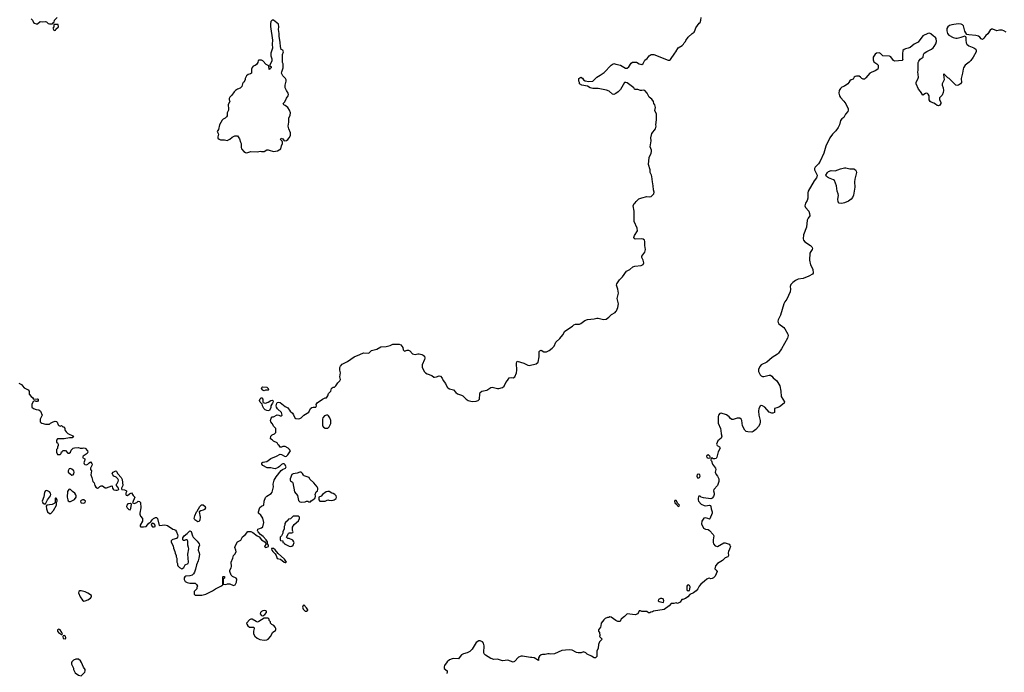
# Model space of a CAD drawing. Header units: inches. Extents: x 2396598 to 2566999, y 262085 to 451979.
# Tile 68 of 256: x 2411001 to 2425861, y 326349 to 336197. Entities that reach past the tile are written whole.
import ezdxf

# ---------------------------------------------------------------- set-up
doc = ezdxf.new("R2010")
doc.units = ezdxf.units.IN
doc.header["$MEASUREMENT"] = 0
for name, color, linetype in [('C4312', 7, 'Continuous'), ('C4313', 7, 'Continuous'), ('C4322', 7, 'Continuous'), ('C4323', 7, 'Continuous')]:
    doc.layers.add(name, color=color, linetype=linetype)

msp = doc.modelspace()

# ---------------------------------------------------------------- linework, layer by layer
at = {"layer": 'C4312', "color": 5, "elevation": 40}
for points in [[(2411688, 330000), (2411700, 329980), (2411730, 329952), (2411812, 329910), (2411791, 329889), (2411751, 329889), (2411670, 329874), (2411590, 329874), (2411574, 329870), (2411554, 329850), (2411558, 329818), (2411574, 329810), (2411582, 329790), (2411582, 329770), (2411573, 329747), (2411572, 329728), (2411554, 329710), (2411554, 329670), (2411570, 329634), (2411610, 329634), (2411626, 329650), (2411630, 329674), (2411642, 329678), (2411650, 329694), (2411690, 329694), (2411730, 329654), (2411750, 329654), (2411768, 329672), (2411780, 329700), (2411798, 329722), (2411809, 329731), (2411830, 329736), (2411890, 329742), (2411912, 329732), (2411950, 329731), (2411970, 329736), (2411990, 329731), (2412026, 329690), (2412031, 329670), (2412019, 329650), (2411958, 329610), (2411951, 329590), (2411982, 329570), (2411984, 329564), (2411985, 329550), (2411978, 329542), (2411971, 329510), (2411976, 329495), (2411985, 329485), (2412010, 329480), (2412031, 329489), (2412050, 329511), (2412070, 329525), (2412090, 329502), (2412094, 329490), (2412091, 329470), (2412071, 329430), (2412071, 329410), (2412083, 329390), (2412076, 329330), (2412091, 329291), (2412099, 329250), (2412107, 329230), (2412127, 329207), (2412134, 329170), (2412150, 329141), (2412174, 329126), (2412190, 329131), (2412210, 329152), (2412230, 329162), (2412250, 329162), (2412290, 329131), (2412310, 329131), (2412390, 329162), (2412396, 329156), (2412403, 329130), (2412413, 329113), (2412424, 329104), (2412450, 329097), (2412470, 329098), (2412498, 329110), (2412494, 329130), (2412464, 329170), (2412463, 329177), (2412462, 329190), (2412470, 329196), (2412488, 329230), (2412490, 329250), (2412484, 329270), (2412456, 329296), (2412422, 329310), (2412407, 329327), (2412397, 329350), (2412410, 329370), (2412450, 329387), (2412460, 329380), (2412484, 329344), (2412531, 329290), (2412550, 329258), (2412556, 329170), (2412535, 329130), (2412537, 329117), (2412542, 329110), (2412583, 329103), (2412611, 329090), (2412611, 329070), (2412601, 329050), (2412601, 329030), (2412610, 329023), (2412630, 329019), (2412657, 329043), (2412690, 329058), (2412715, 329015), (2412738, 328990), (2412705, 328905), (2412730, 328896), (2412768, 328910), (2412790, 328931), (2412810, 328925), (2412825, 328910), (2412831, 328829), (2412812, 328750), (2412813, 328733), (2412824, 328704), (2412854, 328670), (2412854, 328650), (2412852, 328630), (2412818, 328570), (2412818, 328550), (2412830, 328545), (2412870, 328545), (2412910, 328551), (2412950, 328598), (2412982, 328618), (2413001, 328650), (2413019, 328670), (2413050, 328687), (2413066, 328686), (2413079, 328670), (2413105, 328565), (2413153, 328567), (2413190, 328576), (2413210, 328571), (2413230, 328565), (2413310, 328511), (2413330, 328506), (2413353, 328493), (2413370, 328470), (2413383, 328430), (2413386, 328410), (2413381, 328390), (2413370, 328369), (2413310, 328355), (2413302, 328350), (2413286, 328334), (2413286, 328314), (2413316, 328256), (2413323, 328223), (2413343, 328170), (2413346, 328146), (2413362, 328110), (2413362, 328090), (2413372, 328070), (2413374, 328010), (2413382, 327990), (2413382, 327970), (2413390, 327954), (2413414, 327930), (2413450, 327912), (2413478, 327930), (2413498, 327970), (2413542, 327990), (2413549, 328010), (2413537, 328130), (2413554, 328210), (2413551, 328231), (2413537, 328270), (2413541, 328330), (2413529, 328349), (2413510, 328349), (2413490, 328339), (2413470, 328339), (2413463, 328350), (2413464, 328376), (2413484, 328410), (2413530, 328443), (2413570, 328482), (2413590, 328472), (2413608, 328410), (2413618, 328390), (2413681, 328330), (2413710, 328290), (2413714, 328266), (2413701, 328230), (2413697, 328190), (2413710, 328152), (2413713, 328127), (2413705, 328070), (2413693, 328030), (2413668, 327972), (2413655, 327905), (2413639, 327861), (2413624, 327836), (2413603, 327817), (2413570, 327804), (2413510, 327799), (2413492, 327790), (2413485, 327775), (2413485, 327750), (2413500, 327720), (2413530, 327702), (2413570, 327692), (2413650, 327692), (2413670, 327674), (2413682, 327650), (2413672, 327630), (2413672, 327610), (2413633, 327567), (2413632, 327530), (2413650, 327512), (2413750, 327511), (2413810, 327528), (2413910, 327577), (2413955, 327610), (2414038, 327650), (2414066, 327670), (2414066, 327790), (2414070, 327794), (2414090, 327794), (2414094, 327790), (2414094, 327770), (2414078, 327762), (2414074, 327750), (2414074, 327690), (2414078, 327678), (2414110, 327674), (2414136, 327684), (2414170, 327685), (2414230, 327658), (2414253, 327667), (2414272, 327710), (2414277, 327757), (2414269, 327770), (2414214, 327794), (2414203, 327803), (2414194, 327814), (2414174, 327870), (2414174, 327890), (2414192, 327928), (2414196, 327944), (2414192, 328010), (2414217, 328070), (2414226, 328110), (2414250, 328130), (2414266, 328166), (2414263, 328190), (2414249, 328230), (2414257, 328263), (2414290, 328316), (2414338, 328342), (2414366, 328394), (2414410, 328431), (2414445, 328475), (2414490, 328474), (2414520, 328460), (2414585, 328410), (2414615, 328395), (2414650, 328347), (2414699, 328319), (2414721, 328290), (2414697, 328250), (2414710, 328231), (2414730, 328236), (2414755, 328250), (2414754, 328270), (2414742, 328290), (2414739, 328319), (2414721, 328350), (2414676, 328396), (2414633, 328430), (2414599, 328470), (2414589, 328490), (2414595, 328510), (2414649, 328531), (2414670, 328545), (2414687, 328610), (2414670, 328673), (2414638, 328718), (2414604, 328750), (2414604, 328770), (2414625, 328835), (2414650, 328858), (2414687, 328873), (2414690, 328930), (2414712, 328988), (2414730, 329007), (2414795, 329045), (2414811, 329069), (2414834, 329150), (2414827, 329190), (2414829, 329210), (2414844, 329250), (2414870, 329299), (2414947, 329393), (2414969, 329411), (2415015, 329430), (2415022, 329450), (2415005, 329485), (2414990, 329494), (2414970, 329497), (2414950, 329485), (2414924, 329456), (2414902, 329438), (2414858, 329422), (2414830, 329424), (2414790, 329435), (2414737, 329437), (2414669, 329470), (2414654, 329490), (2414655, 329510), (2414670, 329519), (2414730, 329530), (2414790, 329573), (2414875, 329610), (2414930, 329641), (2414950, 329636), (2415010, 329605), (2415029, 329611), (2415049, 329630), (2415088, 329690), (2415075, 329710), (2415052, 329732), (2415010, 329755), (2414970, 329758), (2414950, 329746), (2414930, 329746), (2414918, 329770), (2414903, 329783), (2414886, 329810), (2414830, 329838), (2414810, 329858), (2414786, 329870), (2414789, 329911), (2414809, 329931), (2414846, 329950), (2414866, 329970), (2414868, 329990), (2414868, 330000)], [(2420000, 327131), (2419930, 327182), (2419910, 327184), (2419890, 327177), (2419870, 327177), (2419838, 327162), (2419817, 327143), (2419776, 327090), (2419774, 327050), (2419767, 327030), (2419734, 326990), (2419737, 326970), (2419751, 326949), (2419755, 326905), (2419752, 326890), (2419791, 326850), (2419752, 326810), (2419734, 326770), (2419733, 326713), (2419711, 326669), (2419711, 326590), (2419691, 326569), (2419669, 326569), (2419630, 326595), (2419565, 326625), (2419543, 326643), (2419510, 326658), (2419475, 326645), (2419430, 326643), (2419402, 326650), (2419341, 326681), (2419293, 326687), (2419183, 326677), (2419070, 326629), (2419010, 326622), (2418990, 326629), (2418970, 326629), (2418930, 326617), (2418890, 326617), (2418870, 326612), (2418846, 326594), (2418833, 326570), (2418830, 326529), (2418768, 326568), (2418730, 326575), (2418710, 326573), (2418590, 326593), (2418570, 326593), (2418530, 326576), (2418471, 326510), (2418450, 326503), (2418370, 326532), (2418290, 326523), (2418210, 326546), (2418150, 326544), (2418130, 326550), (2418110, 326558), (2418029, 326610), (2418009, 326630), (2418004, 326650), (2418009, 326749), (2417999, 326790), (2417988, 326810), (2417950, 326823), (2417930, 326823), (2417890, 326799), (2417830, 326697), (2417797, 326663), (2417756, 326644), (2417698, 326630), (2417670, 326615), (2417647, 326590), (2417626, 326554), (2417555, 326555), (2417530, 326552), (2417490, 326538), (2417453, 326507), (2417410, 326450), (2417405, 326430), (2417409, 326409), (2417451, 326370), (2417454, 326354), (2417450, 326330)]]:
    msp.add_lwpolyline(points, dxfattribs=at)
for points in [[(2411770, 329425), (2411750, 329419), (2411733, 329390), (2411734, 329370), (2411762, 329342), (2411790, 329323), (2411809, 329331), (2411817, 329343), (2411823, 329370), (2411817, 329390), (2411790, 329416)], [(2415230, 329369), (2415190, 329354), (2415130, 329343), (2415110, 329333), (2415084, 329270), (2415081, 329250), (2415090, 329238), (2415119, 329219), (2415124, 329210), (2415146, 329070), (2415195, 329015), (2415210, 328941), (2415230, 328921), (2415250, 328917), (2415310, 328922), (2415330, 328932), (2415352, 328932), (2415364, 328924), (2415390, 328922), (2415402, 328938), (2415426, 328950), (2415450, 328974), (2415462, 328978), (2415466, 329010), (2415458, 329030), (2415475, 329070), (2415494, 329090), (2415499, 329110), (2415499, 329130), (2415489, 329150), (2415439, 329210), (2415382, 329262), (2415369, 329289), (2415295, 329315), (2415284, 329324), (2415269, 329350), (2415250, 329369)], [(2411410, 329094), (2411390, 329089), (2411374, 329066), (2411365, 328995), (2411339, 328930), (2411350, 328905), (2411370, 328891), (2411390, 328892), (2411419, 328950), (2411464, 329010), (2411470, 329030), (2411468, 329050), (2411453, 329073)], [(2411750, 329115), (2411742, 329110), (2411725, 329075), (2411718, 328990), (2411726, 328950), (2411735, 328935), (2411750, 328925), (2411770, 328926), (2411830, 328956), (2411853, 328990), (2411853, 329010), (2411849, 329029), (2411835, 329050), (2411796, 329076), (2411770, 329108)], [(2415650, 329079), (2415628, 329072), (2415572, 329030), (2415550, 329006), (2415514, 328990), (2415514, 328950), (2415530, 328934), (2415610, 328934), (2415650, 328952), (2415665, 328945), (2415710, 328941), (2415730, 328946), (2415749, 328951), (2415775, 328970), (2415782, 328990), (2415778, 329010), (2415758, 329030), (2415730, 329049), (2415710, 329054), (2415670, 329077)], [(2411550, 328978), (2411542, 328978), (2411534, 328970), (2411534, 328910), (2411522, 328898), (2411490, 328881), (2411411, 328869), (2411402, 328858), (2411405, 328815), (2411419, 328770), (2411450, 328743), (2411470, 328744), (2411512, 328790), (2411558, 328870), (2411558, 328910), (2411566, 328930), (2411566, 328950)], [(2411970, 328954), (2411950, 328954), (2411930, 328942), (2411921, 328930), (2411925, 328910), (2411930, 328906), (2411970, 328903), (2411990, 328912), (2411995, 328930)], [(2412674, 328894), (2412631, 328889), (2412616, 328870), (2412615, 328850), (2412621, 328830), (2412646, 328806), (2412670, 328803), (2412680, 328820), (2412687, 328887)], [(2413690, 328622), (2413645, 328650), (2413635, 328670), (2413644, 328710), (2413670, 328771), (2413680, 328780), (2413719, 328850), (2413746, 328874), (2413770, 328876), (2413799, 328850), (2413803, 328830), (2413790, 328804), (2413770, 328794), (2413734, 328786), (2413711, 328770), (2413725, 328690), (2413720, 328650), (2413710, 328625)], [(2415207, 328707), (2415130, 328706), (2415090, 328666), (2415058, 328662), (2415053, 328647), (2415038, 328642), (2415033, 328627), (2415018, 328622), (2415004, 328596), (2415002, 328570), (2414994, 328550), (2414993, 328513), (2414973, 328467), (2414972, 328448), (2414953, 328407), (2414934, 328390), (2414934, 328350), (2414938, 328338), (2414973, 328333), (2414974, 328310), (2414990, 328302), (2414998, 328290), (2415070, 328251), (2415090, 328247), (2415110, 328254), (2415129, 328270), (2415143, 328310), (2415140, 328320), (2415123, 328343), (2415070, 328369), (2415046, 328370), (2415026, 328390), (2415056, 328444), (2415070, 328454), (2415110, 328454), (2415122, 328458), (2415126, 328470), (2415118, 328490), (2415120, 328540), (2415143, 328577), (2415210, 328634), (2415226, 328670), (2415226, 328690)], [(2413010, 328598), (2413004, 328596), (2412990, 328586), (2412987, 328567), (2413006, 328546), (2413030, 328542), (2413046, 328550), (2413048, 328570), (2413030, 328588)], [(2414803, 328217), (2414801, 328210), (2414807, 328190), (2414821, 328170), (2414857, 328137), (2414873, 328113), (2414887, 328067), (2414936, 328056), (2414990, 328011), (2415010, 328005), (2415016, 328004), (2415026, 328010), (2414997, 328057), (2414902, 328142), (2414856, 328196), (2414830, 328215)], [(2411930, 327578), (2411910, 327578), (2411894, 327570), (2411891, 327550), (2411914, 327486), (2411950, 327438), (2411970, 327425), (2411990, 327426), (2412030, 327443), (2412069, 327470), (2412084, 327490), (2412084, 327510), (2412030, 327545), (2411990, 327564)], [(2415290, 327368), (2415281, 327359), (2415271, 327330), (2415281, 327301), (2415310, 327271), (2415330, 327271), (2415350, 327286), (2415352, 327290), (2415330, 327324)], [(2414702, 327282), (2414670, 327277), (2414650, 327269), (2414636, 327250), (2414631, 327230), (2414645, 327210), (2414650, 327205), (2414670, 327202), (2414700, 327220), (2414728, 327250), (2414728, 327270), (2414718, 327278)], [(2414690, 327168), (2414610, 327114), (2414590, 327108), (2414570, 327114), (2414510, 327149), (2414490, 327149), (2414470, 327142), (2414430, 327098), (2414426, 327090), (2414430, 327074), (2414445, 327050), (2414470, 327031), (2414534, 327030), (2414541, 327010), (2414528, 326972), (2414528, 326932), (2414550, 326896), (2414583, 326863), (2414624, 326844), (2414690, 326834), (2414730, 326839), (2414750, 326850), (2414785, 326890), (2414823, 326957), (2414860, 326980), (2414868, 326990), (2414868, 327010), (2414858, 327030), (2414835, 327055), (2414808, 327070), (2414788, 327090), (2414786, 327110), (2414766, 327130), (2414766, 327150), (2414750, 327166)], [(2411590, 326998), (2411574, 326990), (2411572, 326970), (2411585, 326950), (2411630, 326922), (2411638, 326922), (2411646, 326930), (2411638, 326950), (2411610, 326988)], [(2411670, 326906), (2411658, 326902), (2411654, 326890), (2411658, 326858), (2411690, 326854), (2411698, 326870), (2411693, 326893)], [(2411850, 326548), (2411814, 326530), (2411790, 326506), (2411782, 326490), (2411782, 326470), (2411812, 326410), (2411812, 326390), (2411840, 326340), (2411890, 326305), (2411930, 326294), (2411982, 326350), (2411989, 326370), (2411989, 326390), (2411965, 326425), (2411936, 326496), (2411920, 326520), (2411887, 326547)]]:
    msp.add_lwpolyline(points, close=True, dxfattribs=at)
at = {"layer": 'C4313', "color": 5}
for points, elevation in [([(2411174, 336210), (2411194, 336190), (2411210, 336154), (2411224, 336144), (2411250, 336132), (2411270, 336132), (2411308, 336172), (2411350, 336166), (2411390, 336172), (2411405, 336165), (2411430, 336142), (2411450, 336132), (2411490, 336134), (2411502, 336138), (2411510, 336154), (2411522, 336158), (2411526, 336190), (2411566, 336230)], 60), ([(2420000, 335085), (2419990, 335077), (2419969, 335069), (2419950, 335075), (2419898, 335118), (2419856, 335136), (2419730, 335158), (2419650, 335158), (2419610, 335169), (2419570, 335194), (2419486, 335210), (2419449, 335230), (2419449, 335250), (2419442, 335270), (2419442, 335310), (2419471, 335331), (2419497, 335317), (2419512, 335290), (2419535, 335275), (2419590, 335263), (2419649, 335271), (2419709, 335331), (2419762, 335358), (2419820, 335400), (2419930, 335511), (2419958, 335530), (2419970, 335535), (2420000, 335528)], 40), ([(2414868, 330000), (2414866, 330030), (2414836, 330056), (2414810, 330106), (2414789, 330129), (2414784, 330150), (2414795, 330185), (2414810, 330202), (2414830, 330205), (2414887, 330233), (2414911, 330231), (2414930, 330221), (2414950, 330218), (2414962, 330230), (2414951, 330271), (2414890, 330323), (2414875, 330350), (2414873, 330370), (2414882, 330410), (2414890, 330422), (2414910, 330425), (2414930, 330418), (2415010, 330361), (2415050, 330338), (2415081, 330290), (2415118, 330258), (2415135, 330235), (2415152, 330190), (2415170, 330181), (2415210, 330176), (2415230, 330181), (2415250, 330191), (2415290, 330227), (2415342, 330258), (2415364, 330276), (2415392, 330328), (2415410, 330344), (2415431, 330351), (2415468, 330352), (2415478, 330370), (2415475, 330390), (2415490, 330416), (2415570, 330471), (2415610, 330491), (2415630, 330492), (2415650, 330522), (2415663, 330557), (2415695, 330590), (2415708, 330632), (2415716, 330644), (2415730, 330652), (2415750, 330652), (2415770, 330672), (2415801, 330719), (2415835, 330745), (2415842, 330770), (2415835, 330810), (2415844, 330870), (2415833, 330910), (2415834, 330950), (2415841, 330970), (2415870, 330998), (2415950, 331037), (2416050, 331110), (2416136, 331144), (2416190, 331170), (2416270, 331167), (2416310, 331206), (2416393, 331227), (2416450, 331259), (2416530, 331264), (2416590, 331281), (2416630, 331299), (2416650, 331301), (2416730, 331301), (2416752, 331290), (2416770, 331272), (2416782, 331250), (2416790, 331214), (2416810, 331194), (2416849, 331211), (2416870, 331211), (2416890, 331198), (2416930, 331156), (2416948, 331148), (2416970, 331147), (2417010, 331156), (2417030, 331156), (2417070, 331146), (2417090, 331136), (2417110, 331118), (2417113, 331090), (2417110, 331070), (2417075, 330990), (2417076, 330956), (2417107, 330890), (2417127, 330867), (2417150, 330854), (2417222, 330830), (2417250, 330805), (2417262, 330802), (2417290, 330807), (2417330, 330823), (2417350, 330819), (2417376, 330790), (2417391, 330751), (2417427, 330707), (2417451, 330651), (2417461, 330641), (2417490, 330625), (2417550, 330611), (2417584, 330570), (2417607, 330550), (2417670, 330530), (2417690, 330520), (2417737, 330470), (2417770, 330449), (2417830, 330435), (2417890, 330439), (2417919, 330450), (2417939, 330470), (2417944, 330550), (2417952, 330570), (2417976, 330590), (2418051, 330609), (2418110, 330648), (2418134, 330650), (2418210, 330632), (2418230, 330632), (2418290, 330649), (2418311, 330669), (2418338, 330722), (2418364, 330750), (2418390, 330792), (2418421, 330799), (2418450, 330795), (2418472, 330808), (2418499, 330870), (2418503, 330910), (2418499, 331010), (2418504, 331036), (2418510, 331042), (2418610, 331012), (2418670, 330984), (2418690, 330981), (2418794, 331006), (2418824, 331030), (2418841, 331110), (2418839, 331170), (2418843, 331190), (2418850, 331201), (2418870, 331211), (2418910, 331185), (2418950, 331185), (2418990, 331205), (2419039, 331241), (2419069, 331270), (2419094, 331330), (2419153, 331387), (2419199, 331441), (2419230, 331498), (2419346, 331574), (2419366, 331594), (2419390, 331605), (2419450, 331603), (2419470, 331611), (2419530, 331656), (2419569, 331671), (2419670, 331681), (2419711, 331691), (2419731, 331691), (2419810, 331674), (2419850, 331679), (2419890, 331707), (2419935, 331750), (2419990, 331779), (2420000, 331792)], 40), ([(2410990, 330714), (2411030, 330694), (2411042, 330670), (2411070, 330642), (2411131, 330611), (2411142, 330590), (2411144, 330544), (2411172, 330510), (2411194, 330494), (2411210, 330472), (2411270, 330478), (2411278, 330470), (2411282, 330450), (2411270, 330438), (2411250, 330438), (2411230, 330446), (2411206, 330434), (2411185, 330390), (2411182, 330350), (2411211, 330331), (2411250, 330316), (2411292, 330310), (2411314, 330290), (2411338, 330230), (2411312, 330170), (2411312, 330130), (2411320, 330120), (2411334, 330110), (2411390, 330092), (2411450, 330094), (2411466, 330110), (2411506, 330130), (2411537, 330137), (2411556, 330136), (2411565, 330125), (2411581, 330081), (2411590, 330072), (2411610, 330062), (2411631, 330071), (2411653, 330053), (2411670, 330052), (2411682, 330030), (2411682, 330010), (2411688, 330000)], 40)]:
    msp.add_lwpolyline(points, dxfattribs=dict(at, elevation=elevation))
for points, elevation in [([(2414830, 336189), (2414810, 336189), (2414799, 336181), (2414790, 336168), (2414785, 336135), (2414787, 336093), (2414816, 335890), (2414811, 335830), (2414814, 335766), (2414792, 335690), (2414792, 335650), (2414804, 335604), (2414804, 335576), (2414774, 335510), (2414778, 335498), (2414794, 335490), (2414794, 335470), (2414778, 335462), (2414774, 335450), (2414767, 335447), (2414762, 335502), (2414721, 335521), (2414670, 335578), (2414650, 335586), (2414610, 335586), (2414598, 335582), (2414594, 335550), (2414577, 335523), (2414555, 335505), (2414526, 335494), (2414510, 335478), (2414498, 335450), (2414502, 335430), (2414498, 335390), (2414482, 335378), (2414450, 335369), (2414422, 335350), (2414405, 335310), (2414405, 335290), (2414385, 335255), (2414372, 335248), (2414362, 335230), (2414356, 335190), (2414350, 335182), (2414330, 335164), (2414290, 335149), (2414258, 335130), (2414238, 335110), (2414202, 335058), (2414171, 335030), (2414162, 335010), (2414162, 334990), (2414171, 334969), (2414145, 334910), (2414145, 334890), (2414151, 334870), (2414151, 334830), (2414132, 334790), (2414130, 334746), (2414122, 334730), (2414102, 334710), (2414070, 334695), (2414057, 334683), (2414018, 334610), (2414000, 334540), (2413982, 334510), (2414002, 334470), (2413992, 334430), (2413992, 334410), (2414010, 334392), (2414030, 334385), (2414090, 334385), (2414130, 334376), (2414170, 334392), (2414210, 334422), (2414250, 334442), (2414290, 334442), (2414318, 334398), (2414331, 334350), (2414342, 334330), (2414345, 334270), (2414351, 334250), (2414385, 334210), (2414410, 334191), (2414430, 334187), (2414490, 334206), (2414590, 334205), (2414630, 334211), (2414650, 334206), (2414690, 334206), (2414730, 334231), (2414750, 334235), (2414766, 334226), (2414830, 334208), (2414890, 334216), (2414942, 334250), (2414950, 334294), (2414969, 334330), (2414969, 334350), (2414963, 334363), (2414938, 334390), (2414946, 334410), (2414970, 334398), (2414991, 334371), (2415030, 334376), (2415050, 334391), (2415070, 334416), (2415086, 334450), (2415089, 334470), (2415087, 334490), (2415062, 334550), (2415054, 334590), (2415065, 334650), (2415064, 334710), (2415082, 334758), (2415087, 334790), (2415071, 334831), (2415050, 334870), (2415010, 334902), (2414986, 334910), (2414978, 334930), (2415004, 334956), (2415027, 335013), (2415053, 335050), (2415057, 335070), (2415054, 335090), (2415027, 335127), (2415009, 335170), (2415009, 335211), (2415024, 335270), (2415024, 335290), (2415015, 335310), (2414970, 335349), (2414954, 335390), (2414955, 335410), (2414975, 335470), (2414975, 335530), (2414968, 335550), (2414969, 335670), (2414982, 335710), (2414970, 335738), (2414949, 335749), (2414935, 335790), (2414934, 335854), (2414915, 335950), (2414919, 335990), (2414909, 336050), (2414914, 336090), (2414909, 336129)], 60), ([(2411570, 336126), (2411530, 336126), (2411518, 336122), (2411514, 336090), (2411502, 336070), (2411518, 336038), (2411530, 336034), (2411542, 336038), (2411547, 336053), (2411586, 336090), (2411582, 336122)], 60), ([(2414750, 330606), (2414710, 330608), (2414690, 330598), (2414670, 330606), (2414648, 330630), (2414658, 330650), (2414670, 330656), (2414730, 330651), (2414750, 330634), (2414754, 330610)], 40), ([(2414710, 330412), (2414750, 330425), (2414790, 330451), (2414810, 330458), (2414822, 330450), (2414825, 330430), (2414818, 330410), (2414804, 330396), (2414791, 330370), (2414790, 330346), (2414770, 330302), (2414750, 330294), (2414730, 330299), (2414708, 330310), (2414688, 330330), (2414668, 330368), (2414662, 330402), (2414650, 330406), (2414630, 330426), (2414622, 330450), (2414630, 330474), (2414646, 330490), (2414654, 330490), (2414672, 330472), (2414673, 330433), (2414678, 330418), (2414693, 330413)], 40), ([(2415630, 330229), (2415602, 330218), (2415578, 330190), (2415571, 330169), (2415572, 330070), (2415586, 330046), (2415610, 330032), (2415650, 330034), (2415670, 330054), (2415695, 330105), (2415695, 330150), (2415682, 330190), (2415660, 330220), (2415650, 330228)], 40)]:
    msp.add_lwpolyline(points, close=True, dxfattribs=dict(at, elevation=elevation))
at = {"layer": 'C4322', "color": 5, "elevation": 40}
for points in [[(2421582, 330000), (2421587, 329950), (2421597, 329910), (2421590, 329884), (2421539, 329841), (2421515, 329790), (2421526, 329770), (2421563, 329750), (2421573, 329730), (2421542, 329678), (2421523, 329597), (2421510, 329575), (2421490, 329568), (2421468, 329568), (2421450, 329586), (2421438, 329582), (2421434, 329550), (2421442, 329542), (2421458, 329490), (2421503, 329430), (2421506, 329410), (2421496, 329370), (2421510, 329332), (2421531, 329310), (2421552, 329270), (2421551, 329230), (2421531, 329170), (2421475, 329110), (2421471, 329090), (2421481, 329050), (2421481, 329030), (2421470, 329002), (2421450, 328975), (2421430, 328969), (2421320, 328980), (2421286, 328990), (2421270, 329006), (2421250, 329006), (2421244, 328996), (2421241, 328979), (2421241, 328950), (2421247, 328930), (2421286, 328886), (2421330, 328864), (2421350, 328861), (2421411, 328871), (2421427, 328867), (2421433, 328853), (2421438, 328818), (2421451, 328770), (2421451, 328750), (2421416, 328664), (2421410, 328658), (2421389, 328669), (2421350, 328679), (2421325, 328675), (2421298, 328630), (2421291, 328590), (2421323, 328523), (2421350, 328511), (2421390, 328506), (2421410, 328491), (2421467, 328427), (2421475, 328410), (2421467, 328350), (2421467, 328310), (2421473, 328290), (2421499, 328259), (2421530, 328250), (2421630, 328302), (2421650, 328302), (2421710, 328285), (2421721, 328270), (2421727, 328250), (2421716, 328205), (2421699, 328170), (2421695, 328150), (2421698, 328110), (2421687, 328093), (2421650, 328079), (2421610, 328038), (2421532, 327990), (2421503, 327957), (2421491, 327910), (2421512, 327890), (2421525, 327870), (2421498, 327802), (2421470, 327775), (2421450, 327767), (2421430, 327761), (2421409, 327769), (2421390, 327766), (2421370, 327755), (2421338, 327722), (2421282, 327678), (2421254, 327650), (2421236, 327610), (2421210, 327578), (2421171, 327550), (2421115, 327525), (2421086, 327490), (2421050, 327461), (2421008, 327448), (2420992, 327448), (2420971, 327409), (2420950, 327395), (2420930, 327388), (2420910, 327398), (2420871, 327389), (2420831, 327389), (2420805, 327350), (2420730, 327299), (2420567, 327273), (2420550, 327262), (2420524, 327256), (2420510, 327246), (2420490, 327246), (2420467, 327267), (2420390, 327268), (2420370, 327278), (2420350, 327278), (2420331, 327230), (2420290, 327215), (2420170, 327233), (2420157, 327223), (2420130, 327190), (2420083, 327157), (2420076, 327150), (2420070, 327126), (2420062, 327118), (2420050, 327115), (2420030, 327115), (2420010, 327124), (2420000, 327131)], [(2422093, 330000), (2422070, 329983), (2422050, 329975), (2421990, 329976), (2421965, 329985), (2421949, 330000)]]:
    msp.add_lwpolyline(points, dxfattribs=at)
for points in [[(2421390, 329632), (2421370, 329617), (2421367, 329610), (2421371, 329590), (2421390, 329582), (2421410, 329585), (2421416, 329584), (2421426, 329590), (2421418, 329610), (2421404, 329624)], [(2421250, 329339), (2421228, 329332), (2421223, 329310), (2421230, 329286), (2421250, 329284), (2421262, 329290), (2421272, 329310), (2421264, 329330)], [(2420910, 328944), (2420890, 328942), (2420883, 328930), (2420890, 328906), (2420919, 328879), (2420930, 328861), (2420950, 328852), (2420959, 328870), (2420934, 328894)], [(2421090, 327669), (2421078, 327662), (2421071, 327650), (2421072, 327592), (2421090, 327578), (2421110, 327585), (2421117, 327603), (2421118, 327638), (2421110, 327658)], [(2420690, 327463), (2420670, 327461), (2420641, 327450), (2420639, 327430), (2420650, 327419), (2420710, 327403), (2420719, 327410), (2420725, 327430), (2420710, 327457)]]:
    msp.add_lwpolyline(points, close=True, dxfattribs=at)
at = {"layer": 'C4323', "color": 5, "elevation": 40}
for points in [[(2420000, 335528), (2420070, 335513), (2420143, 335463), (2420170, 335465), (2420194, 335486), (2420230, 335541), (2420250, 335555), (2420310, 335556), (2420350, 335531), (2420390, 335521), (2420410, 335538), (2420436, 335584), (2420470, 335611), (2420501, 335650), (2420530, 335670), (2420550, 335673), (2420572, 335670), (2420790, 335587), (2420810, 335587), (2420824, 335596), (2420887, 335693), (2420904, 335710), (2420939, 335770), (2420998, 335810), (2421018, 335830), (2421028, 335850), (2421048, 335870), (2421055, 335885), (2421089, 335931), (2421149, 335991), (2421178, 336010), (2421197, 336043), (2421206, 336074), (2421256, 336144), (2421270, 336154), (2421282, 336190), (2421284, 336230)], [(2425890, 336007), (2425854, 336030), (2425830, 336038), (2425790, 336040), (2425750, 336029), (2425690, 336055), (2425670, 336055), (2425650, 336041), (2425610, 335982), (2425580, 335960), (2425550, 335918), (2425530, 335898), (2425510, 335908), (2425493, 335933), (2425470, 335949), (2425430, 335959), (2425326, 335966), (2425295, 335975), (2425265, 336025), (2425244, 336104), (2425230, 336120), (2425211, 336131), (2425167, 336133), (2425070, 336118), (2425033, 336107), (2425008, 336090), (2424994, 336066), (2424995, 336030), (2425003, 335990), (2425024, 335964), (2425090, 335930), (2425130, 335919), (2425150, 335919), (2425209, 335931), (2425272, 335952), (2425281, 335930), (2425279, 335890), (2425284, 335850), (2425295, 335830), (2425325, 335805), (2425402, 335770), (2425430, 335751), (2425438, 335730), (2425438, 335710), (2425391, 335630), (2425357, 335583), (2425330, 335554), (2425270, 335509), (2425247, 335473), (2425239, 335450), (2425231, 335391), (2425211, 335310), (2425216, 335250), (2425202, 335230), (2425170, 335209), (2425150, 335202), (2425130, 335208), (2425030, 335308), (2425010, 335318), (2424950, 335378), (2424942, 335370), (2424951, 335291), (2424925, 335230), (2424925, 335210), (2424936, 335170), (2424941, 335130), (2424940, 335100), (2424924, 335056), (2424884, 335016), (2424882, 334990), (2424902, 334950), (2424902, 334930), (2424890, 334906), (2424870, 334898), (2424850, 334902), (2424823, 334923), (2424797, 334937), (2424758, 334950), (2424741, 334961), (2424729, 334989), (2424726, 335046), (2424714, 335074), (2424703, 335083), (2424690, 335089), (2424670, 335082), (2424630, 335058), (2424594, 335114), (2424565, 335150), (2424529, 335230), (2424530, 335252), (2424558, 335302), (2424564, 335330), (2424557, 335410), (2424561, 335430), (2424563, 335550), (2424570, 335572), (2424590, 335601), (2424638, 335630), (2424642, 335670), (2424654, 335690), (2424690, 335716), (2424764, 335750), (2424789, 335770), (2424804, 335790), (2424829, 335831), (2424839, 335870), (2424833, 335913), (2424822, 335930), (2424790, 335949), (2424750, 335984), (2424730, 335992), (2424709, 335991), (2424630, 335952), (2424560, 335860), (2424501, 335830), (2424441, 335779), (2424410, 335765), (2424370, 335759), (2424350, 335749), (2424331, 335730), (2424324, 335684), (2424325, 335605), (2424332, 335590), (2424320, 335580), (2424210, 335569), (2424190, 335579), (2424150, 335638), (2424130, 335647), (2424030, 335650), (2423990, 335688), (2423970, 335697), (2423930, 335691), (2423910, 335677), (2423884, 335630), (2423880, 335590), (2423890, 335562), (2423939, 335530), (2423956, 335510), (2423959, 335470), (2423950, 335449), (2423910, 335423), (2423850, 335402), (2423831, 335390), (2423770, 335319), (2423750, 335302), (2423730, 335299), (2423710, 335309), (2423692, 335332), (2423670, 335345), (2423630, 335346), (2423610, 335341), (2423596, 335330), (2423578, 335302), (2423550, 335289), (2423530, 335274), (2423516, 335250), (2423497, 335230), (2423450, 335196), (2423410, 335177), (2423390, 335161), (2423368, 335130), (2423363, 335090), (2423373, 335050), (2423390, 335023), (2423437, 334970), (2423468, 334928), (2423504, 334850), (2423507, 334830), (2423498, 334810), (2423465, 334770), (2423439, 334721), (2423410, 334699), (2423390, 334677), (2423376, 334610), (2423352, 334568), (2423319, 334521), (2423270, 334469), (2423230, 334415), (2423165, 334290), (2423138, 334182), (2423080, 334060), (2423057, 334023), (2423004, 333970), (2422996, 333950), (2422998, 333930), (2423038, 333850), (2423033, 333827), (2423027, 333810), (2422990, 333764), (2422902, 333610), (2422896, 333584), (2422897, 333503), (2422885, 333470), (2422863, 333430), (2422851, 333390), (2422861, 333361), (2422911, 333310), (2422923, 333270), (2422925, 333235), (2422900, 333200), (2422888, 333172), (2422875, 333065), (2422831, 332950), (2422824, 332890), (2422831, 332870), (2422850, 332847), (2422935, 332790), (2422956, 332770), (2422966, 332750), (2422961, 332730), (2422939, 332701), (2422926, 332674), (2422919, 332570), (2422938, 332498), (2422971, 332430), (2422978, 332370), (2422965, 332355), (2422910, 332326), (2422826, 332294), (2422750, 332280), (2422710, 332263), (2422667, 332230), (2422640, 332200), (2422631, 332170), (2422636, 332130), (2422631, 332090), (2422581, 331979), (2422550, 331941), (2422534, 331910), (2422484, 331736), (2422449, 331670), (2422444, 331650), (2422447, 331630), (2422458, 331610), (2422534, 331554), (2422551, 331531), (2422594, 331450), (2422599, 331430), (2422587, 331390), (2422499, 331230), (2422455, 331165), (2422439, 331150), (2422359, 331101), (2422279, 331030), (2422192, 330988), (2422170, 330964), (2422150, 330918), (2422151, 330890), (2422178, 330838), (2422190, 330824), (2422210, 330813), (2422230, 330811), (2422310, 330831), (2422330, 330831), (2422350, 330818), (2422371, 330791), (2422427, 330747), (2422471, 330671), (2422488, 330590), (2422491, 330510), (2422542, 330430), (2422539, 330410), (2422470, 330357), (2422430, 330338), (2422394, 330330), (2422392, 330270), (2422370, 330258), (2422350, 330258), (2422310, 330275), (2422249, 330350), (2422210, 330369), (2422190, 330373), (2422174, 330366), (2422158, 330330), (2422152, 330290), (2422157, 330230), (2422178, 330150), (2422178, 330130), (2422169, 330091), (2422150, 330059), (2422110, 330013), (2422093, 330000)], [(2420000, 331792), (2420010, 331806), (2420027, 331853), (2420037, 331910), (2420016, 331990), (2420038, 332070), (2420027, 332130), (2420010, 332190), (2420015, 332210), (2420051, 332270), (2420101, 332319), (2420160, 332400), (2420210, 332425), (2420254, 332466), (2420284, 332476), (2420379, 332490), (2420410, 332505), (2420423, 332530), (2420412, 332570), (2420389, 332610), (2420389, 332630), (2420434, 332690), (2420448, 332730), (2420437, 332790), (2420436, 332850), (2420430, 332869), (2420410, 332884), (2420390, 332890), (2420290, 332887), (2420276, 332896), (2420269, 332910), (2420279, 332941), (2420327, 333010), (2420319, 333050), (2420274, 333150), (2420277, 333310), (2420259, 333390), (2420275, 333425), (2420290, 333432), (2420306, 333454), (2420347, 333493), (2420388, 333510), (2420466, 333530), (2420510, 333523), (2420530, 333531), (2420572, 333570), (2420576, 333596), (2420565, 333630), (2420563, 333690), (2420549, 333750), (2420543, 333830), (2420537, 333850), (2420515, 333890), (2420514, 333930), (2420489, 334010), (2420501, 334119), (2420530, 334182), (2420538, 334210), (2420535, 334230), (2420517, 334277), (2420529, 334369), (2420526, 334414), (2420542, 334478), (2420597, 334550), (2420609, 334590), (2420604, 334610), (2420614, 334686), (2420614, 334735), (2420612, 334772), (2420589, 334829), (2420597, 334870), (2420586, 334910), (2420573, 334930), (2420565, 334965), (2420540, 335000), (2420502, 335030), (2420469, 335090), (2420435, 335130), (2420410, 335135), (2420391, 335129), (2420371, 335129), (2420330, 335142), (2420290, 335142), (2420278, 335150), (2420268, 335170), (2420170, 335242), (2420150, 335249), (2420130, 335248), (2420070, 335144), (2420035, 335110), (2420000, 335085)], [(2421949, 330000), (2421944, 330005), (2421912, 330070), (2421899, 330150), (2421892, 330170), (2421870, 330186), (2421830, 330184), (2421770, 330162), (2421750, 330166), (2421730, 330181), (2421710, 330205), (2421670, 330235), (2421590, 330262), (2421570, 330254), (2421547, 330230), (2421543, 330210), (2421545, 330110), (2421579, 330030), (2421582, 330000)]]:
    msp.add_lwpolyline(points, dxfattribs=at)
msp.add_lwpolyline([(2423530, 333947), (2423590, 333948), (2423617, 333930), (2423627, 333910), (2423631, 333890), (2423604, 333790), (2423598, 333750), (2423603, 333670), (2423584, 333550), (2423570, 333515), (2423550, 333489), (2423510, 333461), (2423450, 333433), (2423430, 333429), (2423410, 333425), (2423370, 333429), (2423354, 333450), (2423349, 333489), (2423357, 333543), (2423355, 333570), (2423339, 333610), (2423326, 333690), (2423296, 333770), (2423281, 333781), (2423209, 333810), (2423175, 333830), (2423169, 333850), (2423193, 333890), (2423210, 333904), (2423250, 333921), (2423310, 333917), (2423390, 333947), (2423450, 333961), (2423470, 333961)], close=True, dxfattribs=at)

doc.saveas('drawing.dxf')
